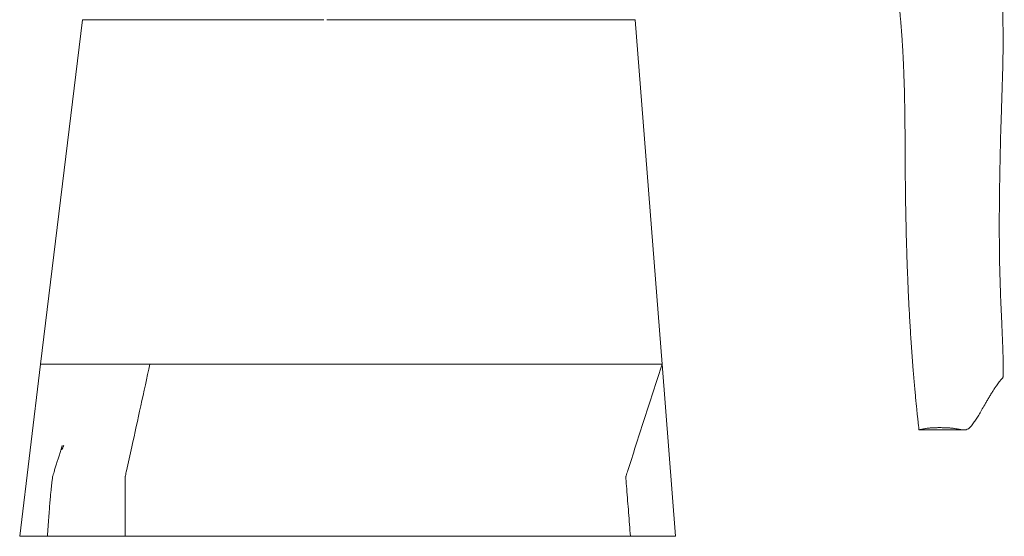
# Model space of a CAD drawing. Header units: millimetres. Extents: x 264 to 1755, y 657 to 2624.
# Tile 1 of 12: x 264 to 1755, y 657 to 1440. Entities that reach past the tile are written whole.
import ezdxf

# ---------------------------------------------------------------- set-up
doc = ezdxf.new("R2010")
doc.units = ezdxf.units.MM

msp = doc.modelspace()

# ---------------------------------------------------------------- linework, layer by layer
at = {"color": 7, "linetype": 'Continuous', "lineweight": 15}
for p, q in [((358.9, 1439.5), (295.6, 918)), ((1236.7, 918), (1196.2, 1439.5)), ((295.6, 918), (264, 657.2)), ((548.1, 918), (1236.7, 918)), ((1257, 657.2), (1236.7, 918)), ((1625.8, 818.2), (1694.1, 818.2)), ((423.8, 657.2), (1188.8, 657.2)), ((1188.8, 657.2), (1257, 657.2))]:
    msp.add_line(p, q, dxfattribs=at)
for points, knots in [([(1546.3, 1715), (1546.3, 1715), (1546.5, 1714.2), (1547, 1712), (1547.9, 1708.9), (1548.7, 1706.3), (1549.2, 1704.4), (1549.9, 1702.3), (1550.7, 1699.6), (1551.9, 1696.4), (1553.1, 1692.8), (1554.5, 1689.2), (1555.9, 1685.6), (1557.2, 1682.4), (1558.3, 1679.5), (1559.1, 1677.3), (1559.7, 1675.6), (1560.2, 1674.2), (1560.5, 1673.1), (1560.7, 1672.4), (1560.9, 1671.9), (1561, 1671.5), (1561, 1671.3), (1561.1, 1671), (1561.4, 1669.7), (1561.8, 1668.1), (1562.2, 1666.1), (1562.8, 1663.4), (1563.7, 1659.5), (1564.8, 1654.4), (1566.1, 1647.9), (1567.6, 1640.6), (1569.2, 1632.5), (1571.1, 1622.9), (1573.2, 1611.7), (1575.6, 1598.7), (1577.9, 1585.7), (1580.1, 1572.7), (1582.2, 1559.9), (1584.3, 1547), (1586.3, 1534.1), (1588, 1521.9), (1589.6, 1510.8), (1591, 1500.9), (1592.1, 1492.1), (1593.1, 1484), (1594, 1476.7), (1594.8, 1469.7), (1595.6, 1463), (1596.2, 1456.4), (1596.9, 1450.1), (1597.4, 1444.4), (1597.8, 1439.6), (1598.2, 1435.8), (1598.4, 1432.8), (1598.6, 1429.9), (1598.9, 1426.5), (1599.3, 1421.9), (1599.7, 1416.2), (1600.1, 1409.8), (1600.6, 1403.3), (1601, 1396.9), (1601.4, 1389.3), (1601.8, 1380.5), (1602.3, 1370.6), (1602.7, 1361), (1603, 1351.1), (1603.4, 1340.5), (1603.7, 1329.2), (1603.9, 1317.1), (1604.2, 1304.6), (1604.3, 1291.8), (1604.5, 1278.9), (1604.6, 1266.3), (1604.7, 1254.2), (1604.8, 1242.8), (1604.8, 1231.6), (1604.9, 1220.4), (1604.9, 1209.5), (1605, 1199.3), (1605.1, 1189.7), (1605.2, 1180.9), (1605.3, 1172.6), (1605.4, 1165), (1605.5, 1157.6), (1605.7, 1149.8), (1605.8, 1141.1), (1606.1, 1131), (1606.3, 1119.6), (1606.6, 1107.4), (1607, 1095.2), (1607.4, 1083.4), (1607.7, 1071.9), (1608.1, 1060.7), (1608.6, 1049.9), (1609, 1038.5), (1609.6, 1026.1), (1610.2, 1012.6), (1611, 998.6), (1611.8, 984.1), (1612.6, 969.7), (1613.5, 955.5), (1614.5, 941.5), (1615.5, 927.3), (1616.5, 913.9), (1617.5, 901.4), (1618.5, 890), (1619.5, 879.1), (1620.4, 868.8), (1621.3, 859.4), (1622.2, 850.9), (1623, 843.2), (1623.7, 836.3), (1624.4, 830.2), (1625, 824.8), (1625.4, 820.9), (1625.6, 818.8), (1625.7, 818.2)], [0, 0, 0, 0, 0.000134, 0.003786, 0.007831, 0.01014, 0.012097, 0.013645, 0.016392, 0.020082, 0.024071, 0.02871, 0.033873, 0.039317, 0.044029, 0.047687, 0.051185, 0.055459, 0.059522, 0.061738, 0.063809, 0.06538, 0.066177, 0.068341, 0.071139, 0.073419, 0.07619, 0.079628, 0.083892, 0.090663, 0.098435, 0.10708, 0.116347, 0.126117, 0.139621, 0.153865, 0.168773, 0.181884, 0.195353, 0.209075, 0.222504, 0.235007, 0.246411, 0.256109, 0.264873, 0.272806, 0.279945, 0.286632, 0.293202, 0.2996, 0.305839, 0.311393, 0.315985, 0.319645, 0.322397, 0.324576, 0.327878, 0.332282, 0.337755, 0.344107, 0.350388, 0.356446, 0.36229, 0.372218, 0.381526, 0.390336, 0.399663, 0.409758, 0.42058, 0.432086, 0.444234, 0.456332, 0.468908, 0.481174, 0.492769, 0.503725, 0.514071, 0.525517, 0.536193, 0.546139, 0.55542, 0.564227, 0.572387, 0.579917, 0.58692, 0.594634, 0.60344, 0.613314, 0.625539, 0.63854, 0.651297, 0.663794, 0.676044, 0.68806, 0.699853, 0.711431, 0.725903, 0.741143, 0.757246, 0.774209, 0.792036, 0.808649, 0.825958, 0.843969, 0.862695, 0.877917, 0.893595, 0.908974, 0.923358, 0.937013, 0.949634, 0.96122, 0.971769, 0.981282, 0.989754, 0.997174, 1, 1, 1, 1]), ([(1753, 898.5), (1753.1, 899.5), (1753.1, 902.9), (1753.2, 908.8), (1753.2, 916.1), (1753.1, 923.3), (1752.9, 933), (1752.5, 945.6), (1752, 960), (1751.4, 973.7), (1750.8, 986.6), (1750.2, 1000.5), (1749.5, 1015.4), (1748.9, 1031), (1748.4, 1047.4), (1747.9, 1064.4), (1747.6, 1082.5), (1747.4, 1101.3), (1747.3, 1120.6), (1747.3, 1141.4), (1747.5, 1163.8), (1747.8, 1187.7), (1748.2, 1211.8), (1748.7, 1236), (1749.2, 1257.3), (1749.7, 1275.4), (1750.2, 1290.1), (1750.6, 1304.1), (1751, 1317.5), (1751.4, 1328.9), (1751.7, 1338.5), (1751.9, 1346.2), (1752.2, 1353.5), (1752.4, 1360.2), (1752.5, 1366), (1752.6, 1369.9), (1752.7, 1372.6), (1752.7, 1374.7), (1752.8, 1377.6), (1752.8, 1381.3), (1752.9, 1385.7), (1753, 1390.8), (1753, 1396.3), (1753.1, 1402), (1753.1, 1408.7), (1753.1, 1416.1), (1753, 1424), (1752.9, 1430.9), (1752.8, 1437.2), (1752.6, 1443.1), (1752.5, 1448.9), (1752.3, 1454.6), (1752.1, 1460.5), (1751.9, 1466.9), (1751.6, 1473.3), (1751.4, 1479.7), (1751.3, 1485.8), (1751.1, 1491.7), (1751.1, 1497), (1751, 1501.8), (1750.9, 1506.8), (1750.9, 1511.5), (1750.9, 1515.7), (1750.9, 1518.7), (1750.9, 1521.9), (1750.9, 1525.4), (1751, 1529), (1751, 1532.1), (1751.1, 1534.7), (1751.1, 1537.4), (1751.2, 1541.1), (1751.2, 1545.9), (1751.4, 1551.6), (1751.5, 1557.1), (1751.6, 1562.2), (1751.7, 1567), (1751.8, 1571.4), (1751.8, 1575.6), (1751.9, 1579.5), (1752, 1583.4), (1752, 1587.4), (1752.1, 1591.1), (1752.1, 1594.6), (1752.2, 1597.9), (1752.3, 1601.3), (1752.4, 1605.1), (1752.5, 1609.1), (1752.6, 1613), (1752.7, 1616.6), (1752.8, 1620.2), (1752.9, 1624), (1753.1, 1627.9), (1753.3, 1631.7), (1753.5, 1634.9), (1753.7, 1638.1), (1753.9, 1641.3), (1754, 1644.3), (1754.2, 1647.1), (1754.3, 1650.2), (1754.5, 1653.6), (1754.6, 1657.1), (1754.7, 1660.3), (1754.8, 1663.3), (1754.9, 1666.4), (1754.9, 1669.3), (1754.9, 1672), (1754.9, 1674.2), (1754.9, 1676.1), (1754.9, 1678.2), (1754.8, 1680.7), (1754.8, 1683.8), (1754.7, 1687.8), (1754.6, 1692.8), (1754.4, 1698.7), (1754.2, 1705.5), (1753.9, 1712.2), (1753.6, 1716.7), (1753.5, 1718.6)], [0, 0, 0, 0, 0.006466, 0.022409, 0.037118, 0.051328, 0.065602, 0.093826, 0.122221, 0.142916, 0.164475, 0.186886, 0.21013, 0.234185, 0.257689, 0.281874, 0.306719, 0.331903, 0.35676, 0.381272, 0.410238, 0.438718, 0.466719, 0.494245, 0.5213, 0.537957, 0.553899, 0.569054, 0.583423, 0.597006, 0.605477, 0.613615, 0.621422, 0.62866, 0.634662, 0.639384, 0.640932, 0.643142, 0.646166, 0.650007, 0.654671, 0.660058, 0.666157, 0.672133, 0.677787, 0.687072, 0.695306, 0.702476, 0.70857, 0.71472, 0.720702, 0.726605, 0.732459, 0.738924, 0.746393, 0.752219, 0.758578, 0.764988, 0.770333, 0.774564, 0.779356, 0.785566, 0.788947, 0.791831, 0.794884, 0.798543, 0.802509, 0.805635, 0.807988, 0.810563, 0.813644, 0.819296, 0.825377, 0.831064, 0.836364, 0.84131, 0.846312, 0.850371, 0.854538, 0.858771, 0.862938, 0.867029, 0.870657, 0.873655, 0.877017, 0.880879, 0.8851, 0.889098, 0.892671, 0.896065, 0.900039, 0.904436, 0.908028, 0.911367, 0.914302, 0.917616, 0.9211, 0.923683, 0.926614, 0.930302, 0.933978, 0.937527, 0.940721, 0.943624, 0.946614, 0.949532, 0.952012, 0.953504, 0.955507, 0.9581, 0.961414, 0.965816, 0.971319, 0.977836, 0.985293, 0.993695, 1, 1, 1, 1]), ([(358.9, 1439.5), (358.9, 1439.5), (360.4, 1439.5), (367, 1439.5), (377.9, 1439.5), (392.6, 1439.5), (410.7, 1439.5), (431.8, 1439.5), (455.1, 1439.5), (471.8, 1439.5), (482.7, 1439.5), (487.6, 1439.5), (495.3, 1439.5), (502.8, 1439.5), (507.5, 1439.5), (510.4, 1439.5), (511.6, 1439.5), (513.7, 1439.5), (515.6, 1439.5), (517.5, 1439.5), (519.4, 1439.5), (521.3, 1439.5), (523.2, 1439.5), (525, 1439.5), (526.9, 1439.5), (528.7, 1439.5), (530.4, 1439.5), (531, 1439.5), (531.6, 1439.5), (532.3, 1439.5), (533.1, 1439.5), (533.6, 1439.5), (533.9, 1439.5), (534, 1439.5), (534.2, 1439.5), (534.3, 1439.5), (534.5, 1439.5), (534.6, 1439.5), (534.9, 1439.5), (535.2, 1439.5), (553.5, 1439.5), (573.4, 1439.5), (595, 1439.5)], [0.5, 0.5, 0.5, 0.5, 0.5143993, 0.5287985, 0.5431978, 0.5575971, 0.5719963, 0.5863956, 0.6007948, 0.6151941, 0.6151941, 0.6192861, 0.6233782, 0.6274702, 0.6315622, 0.6315622, 0.6325443, 0.6335264, 0.6345085, 0.6354906, 0.6364727, 0.6374548, 0.6384369, 0.6394191, 0.6404012, 0.6413833, 0.6423654, 0.6428564, 0.6433475, 0.6443296, 0.6453117, 0.6458027, 0.6460483, 0.646171, 0.6462938, 0.6464166, 0.6465393, 0.6466621, 0.6467848, 0.6472759, 0.6472759, 0.6712112, 0.6712112, 0.6712112, 0.6712112]), ([(595, 1439.5), (615.1, 1439.5), (644.9, 1439.5), (676.5, 1439.5), (685.3, 1439.5)], [0.67121119, 0.67121119, 0.67121119, 0.67121119, 0.69359135, 0.70211167, 0.70211167, 0.70211167, 0.70211167]), ([(1196.2, 1439.5), (1176.7, 1439.5), (1144.5, 1439.5), (1100.6, 1439.5), (1067.3, 1439.5), (1033.7, 1439.5), (1008.7, 1439.5), (992.9, 1439.5), (982.2, 1439.5), (974.9, 1439.5), (967.7, 1439.5), (965.9, 1439.5), (960.8, 1439.5), (958.5, 1439.5), (952.9, 1439.5), (946.2, 1439.5), (937.9, 1439.5), (926.5, 1439.5), (911.5, 1439.5), (892.4, 1439.5), (872, 1439.5), (849.7, 1439.5), (824.9, 1439.5), (787.4, 1439.5), (753.3, 1439.5), (729.4, 1439.5), (728.9, 1439.5)], [0.7162898, 0.7162898, 0.7162898, 0.7162898, 0.7581554, 0.7790882, 0.8000209, 0.8209537, 0.8418865, 0.8523529, 0.8628193, 0.8732857, 0.8785189, 0.8837521, 0.8837521, 0.8866468, 0.8895415, 0.895331, 0.9011204, 0.9069098, 0.9184887, 0.9300675, 0.9416464, 0.9532253, 0.9648041, 0.976383, 0.9995407, 1, 1, 1, 1]), ([(295.6, 918), (295.6, 918), (297.7, 918), (306.7, 918), (321.6, 918), (341.7, 918), (366.5, 918), (395.3, 918), (427.1, 918), (449.8, 918), (461.2, 918)], [0.5, 0.5, 0.5, 0.5, 0.5143993, 0.5287985, 0.5431978, 0.5575971, 0.5719963, 0.5863956, 0.6007948, 0.6151941, 0.6151941, 0.6151941, 0.6151941]), ([(423.8, 657.2), (423.8, 668.7), (423.8, 691.7), (423.8, 720.7), (423.8, 739.4), (423.8, 745.8), (423.8, 746.8), (423.8, 747.1), (423.8, 747.4), (423.8, 747.5), (423.8, 747.6), (423.8, 747.8), (423.9, 748.1), (424, 748.5), (424.6, 751.3), (427.8, 765.8), (435.5, 800.7), (447.3, 854.6), (456.6, 896.9), (461.2, 918)], [0, 0, 0, 0, 0.125, 0.25, 0.304688, 0.310547, 0.311523, 0.313477, 0.313965, 0.3141, 0.314453, 0.31543, 0.316406, 0.318359, 0.320312, 0.351562, 0.5, 0.75, 1, 1, 1, 1]), ([(461.2, 918), (468.5, 918), (475.7, 918), (484.7, 918), (486.6, 918), (490.2, 918), (492, 918), (497.4, 918), (501, 918), (511.9, 918), (519.2, 918), (528.3, 918), (530.1, 918), (533.7, 918), (535.5, 918), (538.2, 918), (539.1, 918), (540.9, 918), (541.8, 918), (543.2, 918), (543.6, 918), (544.3, 918), (544.5, 918), (545, 918), (545.2, 918), (546.3, 918), (547.2, 918), (548.1, 918)], [0, 0, 0, 0, 0.25, 0.25, 0.3125, 0.3125, 0.375, 0.375, 0.5, 0.5, 0.75, 0.75, 0.8125, 0.8125, 0.875, 0.875, 0.90625, 0.90625, 0.9375, 0.9375, 0.953125, 0.953125, 0.960937, 0.960937, 0.96875, 0.96875, 1, 1, 1, 1]), ([(1188.8, 657.2), (1187.8, 669.2), (1186, 693.1), (1183.7, 722.3), (1182.3, 740.1), (1181.9, 746), (1181.8, 746.8), (1181.8, 747.1), (1181.8, 747.4), (1181.8, 747.5), (1181.8, 747.6), (1181.9, 747.8), (1182, 748.1), (1182.1, 748.5), (1183, 751.4), (1187.9, 766.5), (1199.4, 802.1), (1216.7, 855.8), (1230, 897.2), (1236.7, 918)], [0, 0, 0, 0, 0.125, 0.25, 0.304688, 0.310547, 0.311523, 0.313477, 0.313965, 0.3141, 0.314453, 0.31543, 0.316406, 0.318359, 0.320312, 0.351562, 0.5, 0.75, 1, 1, 1, 1]), ([(1625.7, 818.2), (1625.8, 818.3), (1625.9, 818.3), (1626.8, 818.6), (1628.2, 818.9), (1630.1, 819.3), (1632.4, 819.8), (1635, 820.3), (1637.8, 820.7), (1640.2, 821), (1642.4, 821.2), (1644, 821.3), (1645.8, 821.4), (1648.4, 821.6), (1651.5, 821.7), (1654.3, 821.7), (1656.9, 821.8), (1659.5, 821.7), (1662.5, 821.7), (1665.4, 821.6), (1667.8, 821.5), (1670, 821.4), (1672.4, 821.2), (1675, 821), (1677.5, 820.7), (1680.5, 820.3), (1683.7, 819.8), (1686.8, 819.3), (1689.1, 818.8), (1691.4, 818.4), (1693.5, 818.2), (1696.1, 818.3), (1698.9, 819.1), (1701.7, 820.9), (1704.1, 823.3), (1706.1, 825.9), (1708.6, 829.5), (1712.2, 834.2), (1716.2, 840.6), (1720.2, 847.9), (1724.4, 854.9), (1727.9, 861.1), (1730.8, 865.9), (1733.9, 871.1), (1737, 876), (1739.9, 880.8), (1743.3, 885.6), (1746.4, 890.1), (1749.4, 893.9), (1751.4, 896), (1752.8, 897.4), (1753, 898.1), (1753, 898.5)], [0, 0, 0, 0, 0.020593, 0.041736, 0.057353, 0.072971, 0.088889, 0.104783, 0.113186, 0.121694, 0.1278, 0.130897, 0.133976, 0.140106, 0.146407, 0.150942, 0.155515, 0.160089, 0.164799, 0.17176, 0.175351, 0.178947, 0.185319, 0.191823, 0.19997, 0.208129, 0.224868, 0.243872, 0.262919, 0.281964, 0.310987, 0.340015, 0.39671, 0.453406, 0.491398, 0.529396, 0.567386, 0.62161, 0.675837, 0.73034, 0.784845, 0.812548, 0.84025, 0.868001, 0.895751, 0.917319, 0.938903, 0.96528, 0.98109, 0.990585, 0.995334, 1, 1, 1, 1]), ([(328.4, 794.6), (327.7, 792.3), (326.3, 787.7), (324.2, 781), (322.2, 774.8), (320.6, 769.7), (319.3, 765.5), (318.3, 762.3), (317.4, 759.2), (316.5, 756.2), (315.6, 753.4), (314.9, 750.8), (314.1, 748.5), (313.6, 745.8), (313.3, 742.7), (312.8, 738.6), (312.2, 733.2), (311.4, 726.4), (310.6, 718.2), (309.8, 708.6), (308.9, 697.3), (307.9, 684.9), (307, 671.4), (306.4, 662.1), (306.1, 657.2)], [0, 0, 0, 0, 0.063888, 0.123192, 0.177644, 0.227046, 0.255459, 0.281817, 0.306124, 0.328438, 0.352841, 0.368885, 0.386512, 0.40528, 0.425755, 0.447948, 0.488823, 0.534653, 0.585546, 0.653419, 0.728818, 0.811807, 0.902294, 1, 1, 1, 1]), ([(330.6, 794.7), (330.1, 793.5), (329.3, 791.3), (328.2, 789), (327.7, 787.9)], [0, 0, 0, 0, 0.496109, 1, 1, 1, 1]), ([(264, 657.2), (264.1, 657.2), (264.4, 657.2), (266.5, 657.2), (269.9, 657.2), (274.7, 657.2), (280.7, 657.2), (288.1, 657.2), (296.4, 657.2), (303, 657.2), (306.1, 657.2)], [0, 0, 0, 0, 0.1257814, 0.2515629, 0.3773443, 0.5031257, 0.6289071, 0.7546886, 0.88047, 1, 1, 1, 1]), ([(306.2, 657.2), (306.2, 657.2), (306.3, 657.2), (307.6, 657.2), (310.1, 657.2), (313.8, 657.2), (318.5, 657.2), (324.3, 657.2), (331.1, 657.2), (338.8, 657.2), (347.4, 657.2), (356.8, 657.2), (366.9, 657.2), (377.7, 657.2), (385.3, 657.2), (389.1, 657.2)], [0, 0, 0, 0, 0.05742, 0.135968, 0.214517, 0.293065, 0.371613, 0.450162, 0.52871, 0.607258, 0.685807, 0.764355, 0.842903, 0.921452, 1, 1, 1, 1])]:
    msp.add_open_spline(points, degree=3, knots=knots, dxfattribs=at)
for points in [[(724.7, 1439.5), (711.7, 1439.5), (698.4, 1439.5), (685.3, 1439.5)], [(389.1, 657.2), (391.8, 657.2), (397.4, 657.2), (406.2, 657.2), (415.1, 657.2), (420.9, 657.2), (423.8, 657.2)]]:
    msp.add_open_spline(points, degree=3, dxfattribs=at)

doc.saveas('drawing.dxf')
